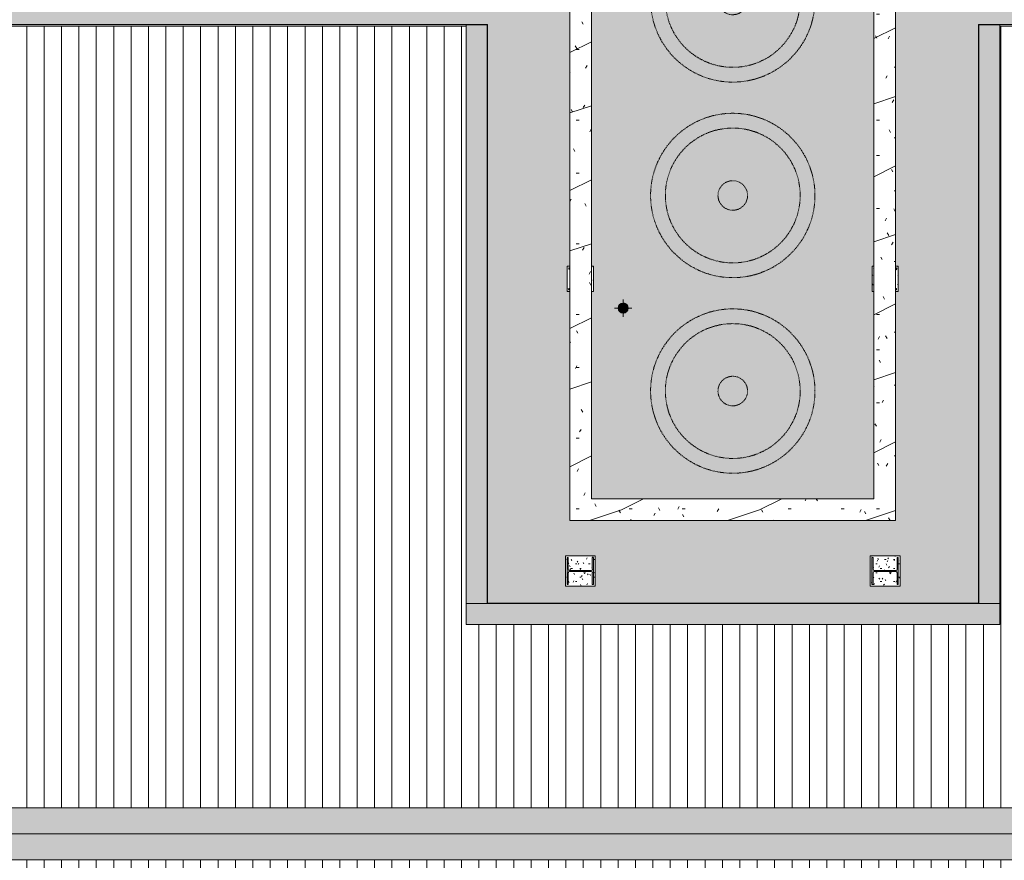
# Model space of a CAD drawing. Header units: millimetres. Extents: x 992 to 119315, y -26483 to 33271.
# Tile 9 of 110: x 39119 to 50441, y 18515 to 28182. Entities that reach past the tile are written whole.
import ezdxf

# ---------------------------------------------------------------- set-up
doc = ezdxf.new("R2010")
doc.units = ezdxf.units.MM
doc.linetypes.add('Traço', pattern=[11.999999, 6, -6])
doc.linetypes.add('Traço_2_', pattern=[6, 3, -3])
for name, color, linetype, lineweight in [('A-FLOR-PATT', 8, 'Continuous', 18), ('A-GENM', 13, 'Continuous', 9), ('A-ROOF', 132, 'Continuous', 9), ('A-ROOF-OTLN', 132, 'Continuous', 9), ('A-ROOF-PATT', 132, 'Continuous', 9), ('P-PIPE', 3, 'Continuous', 9), ('P-PIPE-CNTR', 3, 'Continuous', 9), ('P-SANR-FIXT', 6, 'Continuous', 9), ('P-SANR-FIXT-HDLN', 131, 'Traço_2_', 9), ('S-COLS', 52, 'Continuous', 9)]:
    doc.layers.add(name, color=color, linetype=linetype, lineweight=lineweight)
pattern_1 = [(0, (0, 0), (812.8, 203.2), [33.528, -576.072, 33.528, -576.072, -3251.2]), (0, (0, 0), (812.8, 203.2), [-1219.2, 33.528, -1185.672, 33.528, -576.072, -1422.4]), (0, (0, 0), (812.8, 203.2), [-3048, 33.528, -372.872, 33.528, -982.472]), (120, (304.8, 101.6), (-582.3764, 602.30545), [33.528, -576.072, 33.528, -576.072, -3251.2]), (120, (304.8, 101.6), (-582.3764, 602.30545), [-1219.2, 33.528, -1185.672, 33.528, -576.072, -1422.4]), (120, (304.8, 101.6), (-582.3764, 602.30545), [-3048, 33.528, -372.872, 33.528, -982.472]), (240, (406.4, 508), (-230.4236, -805.50545), [33.528, -576.072, 33.528, -576.072, -3251.2]), (240, (406.4, 508), (-230.4236, -805.50545), [-1219.2, 33.528, -1185.672, 33.528, -576.072, -1422.4]), (240, (406.4, 508), (-230.4236, -805.50545), [-3048, 33.528, -372.872, 33.528, -982.472])]

# ---------------------------------------------------------------- blocks, each defined once
blk = doc.blocks.new('ESG_Serie Normal_Terminal de Ventilacao - Standard-V1-PLANTA DE CAIMENTO DE PISOS - COBERTURA')
at = {"layer": 'P-PIPE'}
h = blk.add_hatch(color=256, dxfattribs=at)
h.paths.add_polyline_path([(-44546, 24808), (-44528, 24811), (-44514, 24818), (-44503, 24828), (-44495, 24840), (-44490, 24854), (-44489, 24869), (-44492, 24883), (-44498, 24895), (-44509, 24908), (-44520, 24916), (-44535, 24921), (-44547, 24922), (-44564, 24919), (-44578, 24912), (-44589, 24902), (-44597, 24891), (-44601, 24876), (-44603, 24865), (-44600, 24847), (-44593, 24833), (-44583, 24822), (-44571, 24814), (-44557, 24809), (-44546, 24808)])
h.paths.add_polyline_path([(-44546, 24809), (-44564, 24813), (-44577, 24820), (-44588, 24829), (-44595, 24840), (-44600, 24853), (-44601, 24869), (-44598, 24883), (-44591, 24896), (-44582, 24907), (-44570, 24915), (-44558, 24919), (-44542, 24920), (-44528, 24917), (-44514, 24911), (-44504, 24901), (-44496, 24890), (-44492, 24877), (-44490, 24863), (-44494, 24847), (-44500, 24834), (-44510, 24823), (-44521, 24816), (-44534, 24811), (-44546, 24810)])
for points in [[(-44546, 24808), (-44546, 24808), (-44564, 24811), (-44578, 24818), (-44589, 24828), (-44596, 24838), (-44601, 24854), (-44602, 24869), (-44600, 24883), (-44593, 24897), (-44583, 24908), (-44571, 24916), (-44557, 24921), (-44565, 24919), (-44577, 24913), (-44589, 24902), (-44597, 24892), (-44601, 24879), (-44603, 24862), (-44600, 24847), (-44594, 24834), (-44583, 24822), (-44572, 24814), (-44559, 24809), (-44547, 24808)], [(-44546, 24814), (-44546, 24916), (-44563, 24913), (-44573, 24908), (-44584, 24899), (-44590, 24891), (-44595, 24878), (-44597, 24865), (-44594, 24849), (-44589, 24838), (-44579, 24827), (-44570, 24820), (-44556, 24815)], [(-44546, 24808), (-44530, 24810), (-44515, 24817), (-44502, 24828), (-44495, 24839), (-44490, 24851), (-44489, 24869), (-44492, 24883), (-44498, 24896), (-44509, 24908), (-44520, 24916), (-44532, 24921), (-44531, 24920), (-44514, 24912), (-44503, 24902), (-44495, 24891), (-44490, 24876), (-44489, 24865), (-44492, 24847), (-44499, 24833), (-44509, 24822), (-44520, 24814), (-44535, 24809), (-44546, 24808)], [(-44546, 24814), (-44529, 24817), (-44518, 24823), (-44508, 24831), (-44501, 24839), (-44496, 24855), (-44495, 24869), (-44498, 24881), (-44503, 24893), (-44512, 24903), (-44520, 24910), (-44536, 24915), (-44546, 24916), (-44546, 24815)]]:
    blk.add_hatch(color=256, dxfattribs=at).paths.add_polyline_path(points)
h = blk.add_hatch(color=256, dxfattribs=at)
h.paths.add_polyline_path([(-44546, 24809), (-44528, 24813), (-44514, 24820), (-44504, 24829), (-44496, 24841), (-44492, 24853), (-44491, 24869), (-44494, 24883), (-44500, 24896), (-44510, 24907), (-44521, 24915), (-44534, 24919), (-44550, 24920), (-44564, 24917), (-44577, 24911), (-44588, 24901), (-44595, 24890), (-44600, 24877), (-44601, 24863), (-44598, 24847), (-44591, 24834), (-44582, 24823), (-44570, 24816), (-44558, 24811), (-44546, 24810)])
h.paths.add_polyline_path([(-44546, 24811), (-44563, 24814), (-44576, 24821), (-44586, 24830), (-44594, 24842), (-44598, 24853), (-44599, 24869), (-44597, 24883), (-44590, 24895), (-44582, 24905), (-44569, 24913), (-44557, 24918), (-44543, 24919), (-44528, 24916), (-44516, 24910), (-44505, 24900), (-44498, 24889), (-44493, 24877), (-44492, 24861), (-44495, 24848), (-44501, 24835), (-44510, 24825), (-44522, 24817), (-44536, 24812), (-44546, 24811)])
h = blk.add_hatch(color=256, dxfattribs=at)
h.paths.add_polyline_path([(-44546, 24811), (-44528, 24814), (-44516, 24821), (-44505, 24830), (-44498, 24839), (-44493, 24853), (-44492, 24869), (-44495, 24883), (-44501, 24895), (-44510, 24906), (-44522, 24913), (-44535, 24918), (-44548, 24919), (-44563, 24916), (-44576, 24910), (-44586, 24900), (-44594, 24889), (-44598, 24877), (-44599, 24861), (-44597, 24848), (-44590, 24835), (-44582, 24825), (-44569, 24817), (-44557, 24812), (-44546, 24811)])
h.paths.add_polyline_path([(-44546, 24813), (-44563, 24816), (-44575, 24822), (-44586, 24831), (-44593, 24842), (-44597, 24856), (-44598, 24869), (-44595, 24883), (-44590, 24894), (-44582, 24903), (-44568, 24912), (-44555, 24916), (-44544, 24917), (-44529, 24915), (-44516, 24908), (-44506, 24899), (-44499, 24888), (-44494, 24875), (-44494, 24861), (-44497, 24847), (-44503, 24836), (-44510, 24827), (-44523, 24818), (-44537, 24814), (-44546, 24813)])
h = blk.add_hatch(color=256, dxfattribs=at)
h.paths.add_polyline_path([(-44546, 24813), (-44529, 24816), (-44516, 24822), (-44506, 24831), (-44499, 24841), (-44494, 24856), (-44494, 24869), (-44497, 24883), (-44502, 24893), (-44510, 24904), (-44523, 24912), (-44537, 24916), (-44548, 24917), (-44563, 24914), (-44575, 24908), (-44586, 24899), (-44592, 24891), (-44597, 24875), (-44598, 24861), (-44595, 24847), (-44590, 24837), (-44582, 24827), (-44568, 24818), (-44555, 24814), (-44546, 24813)])
h.paths.add_polyline_path([(-44546, 24814), (-44563, 24817), (-44575, 24823), (-44585, 24832), (-44591, 24842), (-44595, 24852), (-44597, 24869), (-44594, 24882), (-44588, 24894), (-44582, 24901), (-44568, 24911), (-44555, 24915), (-44542, 24916), (-44529, 24913), (-44517, 24907), (-44507, 24898), (-44500, 24888), (-44496, 24875), (-44495, 24861), (-44498, 24848), (-44504, 24837), (-44510, 24829), (-44524, 24819), (-44537, 24815), (-44546, 24814)])
for radius, start, end in [(57.5, 90, 270), (57.1, 90, 270), (56, 90, 270), (55.7, 90, 270), (54.4, 90, 270), (54.1, 90, 270), (52.9, 90, 270), (52.6, 90, 270), (51.3, 90, 270), (57.5, 75.2576, 90), (57.1, 270, 90), (56, 270, 90), (55.7, 270, 90), (54.4, 270, 90), (54.1, 270, 90), (52.9, 270, 90), (52.6, 270, 90), (51.3, 270, 90), (57.5, 285, 75), (57.5, 270, 284.7424)]:
    blk.add_arc((-44546, 24865), radius, start, end, dxfattribs=at)
blk = doc.blocks.new('BE-PMSa-MOD-ESG-ESCOLA-EX-000-R_rvt-1-PLANTA DE CAIMENTO DE PISOS - COBERTURA')
at = {"layer": 'P-PIPE-CNTR', "color": 253}
for p, q in [((-44546, 24923), (-44546, 24965)), ((-44646, 24865), (-44603, 24865)), ((-44546, 24765), (-44546, 24808)), ((-44489, 24865), (-44446, 24865))]:
    blk.add_line(p, q, dxfattribs=at)
at = {"layer": 'P-PIPE', "color": 21, "lineweight": 9}
blk.add_blockref('ESG_Serie Normal_Terminal de Ventilacao - Standard-V1-PLANTA DE CAIMENTO DE PISOS - COBERTURA', (0, 0), dxfattribs=at)
blk = doc.blocks.new('Calha1 - Calha-3499570-PLANTA DE CAIMENTO DE PISOS - COBERTURA')
at = {"layer": 'A-GENM', "lineweight": 5}
h = blk.add_hatch(color=255, dxfattribs=at)
h.paths.add_polyline_path([(-50822, 8522), (-33610, 8522), (-33610, 8532), (-33608, 8533), (-33608, 9517), (-33610, 9517), (-33610, 15312), (-33692, 15312), (-33692, 15612), (-33610, 15612), (-33610, 21621), (-33764, 21621), (-33764, 28918), (-33612, 28918), (-33612, 29117), (-41415, 29117), (-41415, 25349), (-41385, 25349), (-41385, 25055), (-41415, 25055), (-41415, 22422), (-45160, 22422), (-45160, 25055), (-45190, 25055), (-45190, 25349), (-45160, 25349), (-45160, 29117), (-57905, 29116), (-57905, 28127), (-46107, 28127), (-46107, 21472), (-40462, 21472), (-40462, 28127), (-34600, 28127), (-34600, 9512), (-57905, 9512), (-57905, 8522), (-51333, 8522)])
h.paths.add_polyline_path([(-41261, 9015), (-41204, 9015), (-41205, 9020), (-41261, 9020)])
h.paths.add_polyline_path([(-41269, 9015), (-41261, 9015), (-41261, 9020), (-41269, 9020), (-41269, 9015)])
h.paths.add_polyline_path([(-41177, 9103), (-41177, 9047), (-41172, 9047), (-41172, 9103)])
h.paths.add_polyline_path([(-41177, 9112), (-41177, 9103), (-41172, 9103), (-41172, 9112)])
h.paths.add_polyline_path([(-41080, 9020), (-41115, 9020), (-41115, 9015), (-41080, 9015)])
h.paths.add_polyline_path([(-41177, 8915), (-41222, 8927), (-41224, 8927), (-41188, 8990), (-41192, 8993), (-41228, 8930), (-41244, 8943), (-41262, 8964), (-41199, 9000), (-41202, 9004), (-41264, 8968), (-41273, 8994), (-41275, 9003), (-41277, 9015), (-41269, 9015), (-41269, 9020), (-41277, 9020), (-41273, 9041), (-41263, 9066), (-41202, 9030), (-41200, 9035), (-41262, 9071), (-41231, 9103), (-41228, 9105), (-41192, 9042), (-41187, 9044), (-41224, 9107), (-41203, 9114), (-41177, 9118), (-41177, 9112), (-41172, 9112), (-41172, 9120), (-41127, 9108), (-41126, 9107), (-41162, 9044), (-41157, 9042), (-41121, 9105), (-41106, 9091), (-41088, 9070), (-41150, 9034), (-41147, 9030), (-41085, 9066), (-41076, 9041), (-41074, 9032), (-41072, 9020), (-41080, 9020), (-41080, 9015), (-41072, 9015), (-41076, 8994), (-41086, 8969), (-41147, 9004), (-41149, 9000), (-41087, 8964), (-41119, 8932), (-41121, 8930), (-41157, 8993), (-41162, 8990), (-41126, 8927), (-41146, 8920), (-41172, 8916), (-41172, 8987), (-41177, 8986), (-41177, 8915)])
h.paths.add_polyline_path([(-57791, 9015), (-57734, 9015), (-57735, 9020), (-57791, 9020)])
h.paths.add_polyline_path([(-57799, 9015), (-57791, 9015), (-57791, 9020), (-57799, 9020), (-57799, 9015)])
h.paths.add_polyline_path([(-57707, 9103), (-57707, 9047), (-57702, 9047), (-57702, 9103)])
h.paths.add_polyline_path([(-57707, 9112), (-57707, 9103), (-57702, 9103), (-57702, 9112)])
h.paths.add_polyline_path([(-57610, 9020), (-57675, 9020), (-57675, 9015), (-57610, 9015)])
h.paths.add_polyline_path([(-57707, 8915), (-57752, 8927), (-57754, 8927), (-57718, 8990), (-57722, 8993), (-57758, 8930), (-57774, 8943), (-57792, 8964), (-57729, 9000), (-57732, 9004), (-57794, 8968), (-57803, 8994), (-57805, 9003), (-57807, 9015), (-57799, 9015), (-57799, 9020), (-57807, 9020), (-57803, 9041), (-57793, 9066), (-57732, 9030), (-57730, 9035), (-57792, 9071), (-57761, 9103), (-57758, 9105), (-57722, 9042), (-57717, 9044), (-57754, 9107), (-57733, 9114), (-57707, 9118), (-57707, 9112), (-57702, 9112), (-57702, 9120), (-57657, 9108), (-57656, 9107), (-57692, 9044), (-57687, 9042), (-57651, 9105), (-57636, 9091), (-57618, 9070), (-57680, 9034), (-57677, 9030), (-57615, 9066), (-57606, 9041), (-57604, 9032), (-57602, 9020), (-57610, 9020), (-57610, 9015), (-57602, 9015), (-57606, 8994), (-57616, 8969), (-57677, 9004), (-57679, 9000), (-57617, 8964), (-57649, 8932), (-57651, 8930), (-57687, 8993), (-57692, 8990), (-57656, 8927), (-57676, 8920), (-57702, 8916), (-57702, 8987), (-57707, 8987), (-57707, 8915)])
h.paths.add_polyline_path([(-41175, 9007), (-41170, 9009), (-41166, 9012), (-41165, 9017), (-41166, 9022), (-41170, 9026), (-41175, 9027), (-41180, 9026), (-41183, 9022), (-41185, 9017), (-41183, 9012), (-41180, 9009), (-41177, 9008)])
h.paths.add_polyline_path([(-57705, 9007), (-57700, 9009), (-57696, 9012), (-57695, 9017), (-57696, 9022), (-57700, 9026), (-57705, 9027), (-57710, 9026), (-57713, 9022), (-57715, 9017), (-57713, 9012), (-57710, 9009), (-57707, 9008)])
h.paths.add_polyline_path([(-41115, 9015), (-41115, 9020), (-41145, 9020), (-41145, 9015), (-41124, 9015)])
h.paths.add_polyline_path([(-41396, 21667), (-41706, 21667), (-41706, 22015), (-41363, 22015), (-41363, 21667), (-41383, 21667)])
h.paths.add_polyline_path([(-44901, 21667), (-45211, 21667), (-45211, 22015), (-44868, 22015), (-44868, 21667), (-44888, 21667)])
h.paths.add_polyline_path([(-41224, 28634), (-41159, 28634), (-41160, 28639), (-41224, 28639)])
h.paths.add_polyline_path([(-41229, 28634), (-41224, 28634), (-41224, 28639), (-41229, 28639)])
h.paths.add_polyline_path([(-41132, 28723), (-41132, 28667), (-41127, 28667), (-41127, 28723), (-41132, 28723)])
h.paths.add_polyline_path([(-41055, 28639), (-41100, 28639), (-41100, 28634), (-41055, 28634)])
h.paths.add_polyline_path([(-41044, 28639), (-41055, 28639), (-41055, 28634), (-41044, 28634)])
h.paths.add_polyline_path([(-41127, 28535), (-41127, 28607), (-41132, 28607), (-41132, 28535), (-41158, 28540), (-41168, 28543), (-41179, 28547), (-41142, 28610), (-41147, 28612), (-41183, 28550), (-41199, 28563), (-41217, 28584), (-41154, 28620), (-41157, 28624), (-41219, 28588), (-41228, 28613), (-41230, 28623), (-41232, 28634), (-41229, 28634), (-41231, 28639), (-41232, 28639), (-41228, 28660), (-41218, 28685), (-41157, 28650), (-41154, 28654), (-41217, 28690), (-41186, 28722), (-41183, 28724), (-41147, 28662), (-41142, 28664), (-41178, 28727), (-41161, 28733), (-41132, 28738), (-41132, 28723), (-41127, 28723), (-41127, 28739), (-41101, 28734), (-41092, 28731), (-41081, 28727), (-41117, 28664), (-41112, 28662), (-41076, 28724), (-41061, 28711), (-41043, 28690), (-41105, 28654), (-41102, 28650), (-41040, 28686), (-41031, 28660), (-41029, 28651), (-41027, 28639), (-41044, 28639), (-41044, 28634), (-41027, 28634), (-41031, 28613), (-41041, 28588), (-41102, 28624), (-41105, 28620), (-41042, 28584), (-41074, 28552), (-41076, 28550), (-41112, 28612), (-41117, 28610), (-41081, 28547), (-41098, 28541), (-41117, 28537)])
h.paths.add_polyline_path([(-45618, 28634), (-45562, 28634), (-45562, 28639), (-45618, 28639)])
h.paths.add_polyline_path([(-45626, 28634), (-45618, 28634), (-45618, 28639), (-45626, 28639), (-45626, 28634)])
h.paths.add_polyline_path([(-45535, 28723), (-45534, 28667), (-45530, 28667), (-45530, 28723)])
h.paths.add_polyline_path([(-45535, 28731), (-45535, 28723), (-45530, 28723), (-45530, 28731)])
h.paths.add_polyline_path([(-45438, 28639), (-45502, 28639), (-45502, 28634), (-45438, 28634)])
h.paths.add_polyline_path([(-45535, 28535), (-45580, 28547), (-45581, 28547), (-45545, 28610), (-45549, 28612), (-45585, 28550), (-45601, 28563), (-45619, 28584), (-45557, 28620), (-45559, 28624), (-45622, 28588), (-45631, 28613), (-45633, 28623), (-45634, 28634), (-45626, 28634), (-45626, 28639), (-45634, 28639), (-45631, 28660), (-45621, 28685), (-45559, 28650), (-45558, 28654), (-45619, 28690), (-45588, 28722), (-45585, 28723), (-45549, 28662), (-45545, 28664), (-45581, 28727), (-45561, 28734), (-45535, 28738), (-45535, 28731), (-45530, 28731), (-45530, 28739), (-45484, 28727), (-45483, 28727), (-45519, 28664), (-45515, 28662), (-45479, 28724), (-45463, 28711), (-45445, 28690), (-45507, 28654), (-45505, 28650), (-45442, 28686), (-45434, 28660), (-45431, 28651), (-45430, 28639), (-45438, 28639), (-45438, 28634), (-45430, 28634), (-45434, 28613), (-45443, 28588), (-45505, 28624), (-45507, 28619), (-45445, 28584), (-45476, 28552), (-45479, 28550), (-45515, 28612), (-45519, 28610), (-45483, 28547), (-45503, 28540), (-45530, 28536), (-45530, 28607), (-45535, 28607), (-45535, 28535)])
h.paths.add_polyline_path([(-41130, 28627), (-41125, 28628), (-41121, 28632), (-41120, 28637), (-41121, 28642), (-41125, 28646), (-41130, 28647), (-41135, 28646), (-41138, 28642), (-41140, 28637), (-41138, 28632), (-41135, 28628), (-41132, 28627)])
h.paths.add_polyline_path([(-45532, 28627), (-45527, 28628), (-45523, 28632), (-45522, 28637), (-45523, 28642), (-45527, 28646), (-45532, 28647), (-45537, 28646), (-45541, 28642), (-45542, 28637), (-45541, 28632), (-45537, 28628), (-45535, 28627)])
for points in [[(-46734, 28107), (-46352, 28107), (-46352, 28122), (-46112, 28122), (-46107, 28127), (-57905, 28127), (-57905, 28122), (-57707, 28122), (-57707, 28107), (-47191, 28107)], [(-46112, 21467), (-46107, 21472), (-46107, 28127), (-46112, 28122), (-46112, 21467)], [(-36678, 28107), (-34845, 28107), (-34845, 28122), (-34605, 28122), (-34600, 28127), (-40462, 28127), (-40457, 28122), (-40217, 28122), (-40217, 28107), (-38560, 28107)], [(-40457, 21467), (-40457, 28122), (-40462, 28127), (-40462, 21472), (-40457, 21467)], [(-40604, 21467), (-40457, 21467), (-40462, 21472), (-46107, 21472), (-46110, 21467), (-41115, 21467)]]:
    blk.add_hatch(color=255, dxfattribs=at).paths.add_polyline_path(points)
at = {"layer": 'A-GENM', "color": 250, "lineweight": 5}
for p, q in [((-57905, 28127), (-46107, 28127)), ((-57707, 28107), (-46352, 28107)), ((-46107, 28127), (-46112, 28122)), ((-46107, 28127), (-46107, 21472)), ((-40462, 28127), (-34600, 28127)), ((-40462, 28127), (-40457, 28122)), ((-40462, 21472), (-40462, 28127)), ((-40217, 28107), (-34845, 28107)), ((-46107, 21472), (-46112, 21467)), ((-46107, 21472), (-40462, 21472)), ((-40462, 21472), (-40457, 21467))]:
    blk.add_line(p, q, dxfattribs=at)
blk = doc.blocks.new('Cumeeira6 - Cumeeira-5176406-PLANTA DE CAIMENTO DE PISOS - COBERTURA')
at = {"layer": 'A-ROOF', "lineweight": 5}
for points in [[(-57905, 18820), (-34607, 18821), (-34607, 19120), (-57905, 19120), (-57905, 18829)], [(-36516, 18519), (-34607, 18519), (-34607, 18820), (-57905, 18820), (-57905, 18519), (-38560, 18519)]]:
    blk.add_hatch(color=71, dxfattribs=at).paths.add_polyline_path(points)
at = {"layer": 'A-ROOF', "color": 250, "lineweight": 5}
for p, q in [((-57707, 19120), (-34607, 19120)), ((-57905, 18820), (-34607, 18820)), ((-34607, 18519), (-57905, 18519))]:
    blk.add_line(p, q, dxfattribs=at)
blk = doc.blocks.new('Caixa dagua de polietileno - Fortlev - AleBim_2000L - 2000 L-5194505-PLANTA DE CAIMENTO DE PISOS - COBERTURA')
at = {"layer": 'P-SANR-FIXT-HDLN', "color": 53, "linetype": 'Traço', "lineweight": 5}
for radius in [945, 170]:
    blk.add_circle((0, 0), radius, dxfattribs=at)
for start, end in [(0, 180), (180, 0)]:
    blk.add_arc((0, 0), 775, start, end, dxfattribs=at)
blk = doc.blocks.new('Caixa dagua de polietileno - Fortlev - AleBim_2000L - 2000 L-5199193-PLANTA DE CAIMENTO DE PISOS - COBERTURA')
at = {"layer": 'P-SANR-FIXT-HDLN', "color": 53, "linetype": 'Traço', "lineweight": 5}
for radius in [945, 170]:
    blk.add_circle((0, 0), radius, dxfattribs=at)
for start, end in [(360, 180), (180, 360)]:
    blk.add_arc((0, 0), 775, start, end, dxfattribs=at)
blk = doc.blocks.new('CHAPIM6 - CHAPIM-5294490-PLANTA DE CAIMENTO DE PISOS - COBERTURA')
at = {"layer": 'A-ROOF-PATT', "lineweight": 5}
h = blk.add_hatch(dxfattribs=at)
h.set_pattern_fill('FP_10', color=71, style=0, pattern_type=2)
h.set_pattern_definition(pattern_1)
h.paths.add_polyline_path([(-43605, 22422), (-41415, 22422), (-41415, 29555), (-41665, 29555), (-41665, 22672), (-44910, 22672), (-44910, 29530), (-45160, 29530), (-45160, 22422), (-43669, 22422)])
h = blk.add_hatch(dxfattribs=at)
h.set_pattern_fill('FP_12', color=71, style=0, pattern_type=2)
h.set_pattern_definition([(216.87, (635, 1587.5), (4762.4943, 3175.0085), [793.75, -7143.75]), (206.565, (1587.5, 1111.25), (-1587.501, -1587.499), [1774.88, -1774.88]), (198.435, (1587.5, 317.5), (-3174.9975, -1587.503), [1004.024, -4016.09])])
h.paths.add_polyline_path([(-43605, 22422), (-41415, 22422), (-41415, 29555), (-41665, 29555), (-41665, 22672), (-44910, 22672), (-44910, 29530), (-45160, 29530), (-45160, 22422), (-43669, 22422)])
at = {"layer": 'A-ROOF-OTLN', "color": 250, "lineweight": 5}
for p, q in [((-41665, 22672), (-41665, 29555)), ((-41415, 29555), (-41415, 22422)), ((-45160, 22422), (-45160, 29530)), ((-44910, 29530), (-44910, 22672)), ((-44910, 22672), (-41665, 22672)), ((-41415, 22422), (-45160, 22422))]:
    blk.add_line(p, q, dxfattribs=at)
blk = doc.blocks.new('FX-PNC-PILAR-TP63 - FX-PNC-PILAR-TP01-5760597-PLANTA DE CAIMENTO DE PISOS - COBERTURA')
at = {"layer": 'S-COLS', "lineweight": 5}
h = blk.add_hatch(dxfattribs=at)
h.set_pattern_fill('FP_65', color=256, style=0, pattern_type=2)
h.set_pattern_definition([(0, (228334.47, -9711.78), (203.2, 50.8), [16.764, -135.636, 16.764, -135.636, -812.8]), (0, (228334.47, -9711.78), (203.2, 50.8), [-304.8, 16.764, -288.036, 16.764, -135.636, -355.6]), (0, (228334.47, -9711.78), (203.2, 50.8), [-762, 16.764, -84.836, 16.764, -237.236]), (120, (228410.67, -9686.38), (-145.59409, 150.57636), [16.764, -135.636, 16.764, -948.436]), (120, (228410.67, -9686.38), (-145.59409, 150.57636), [-169.164, -135.636, 16.764, -288.036, -508]), (120, (228410.67, -9686.38), (-145.59409, 150.57636), [-609.6, 16.764, -135.636, 16.764, -338.836]), (120, (228410.67, -9686.38), (-145.59409, 150.57636), [-778.764, -84.836, 16.764, -237.236]), (240, (228436.07, -9584.78), (-57.60591, -201.37636), [16.764, -135.636, 16.764, -948.436]), (240, (228436.07, -9584.78), (-57.60591, -201.37636), [-169.164, -135.636, 16.764, -288.036, -508]), (240, (228436.07, -9584.78), (-57.60591, -201.37636), [-609.6, 16.764, -135.636, 16.764, -338.836]), (240, (228436.07, -9584.78), (-57.60591, -201.37636), [-778.764, -84.836, 16.764, -237.236])])
h.paths.add_polyline_path([(186920, 15343), (186950, 15343), (186950, 15637), (186920, 15637), (186920, 15617), (186930, 15617), (186930, 15603), (186920, 15603), (186920, 15377), (186930, 15377), (186930, 15363), (186920, 15362), (186920, 15359)])
h.paths.add_polyline_path([(186670, 15343), (186670, 15637), (186650, 15637), (186650, 15343)])
at = {"layer": 'S-COLS', "color": 250, "lineweight": 5}
for p, q in [((186650, 15637), (186650, 15343)), ((186670, 15637), (186650, 15637)), ((186950, 15637), (186920, 15637)), ((186950, 15343), (186950, 15637)), ((186920, 15617), (186930, 15617)), ((186930, 15603), (186920, 15603)), ((186930, 15617), (186930, 15603)), ((186650, 15343), (186670, 15343)), ((186920, 15377), (186930, 15377)), ((186930, 15363), (186920, 15363)), ((186920, 15343), (186950, 15343)), ((186930, 15377), (186930, 15363))]:
    blk.add_line(p, q, dxfattribs=at)
blk = doc.blocks.new('FX-PNC-PILAR-TP64 - FX-PNC-PILAR-TP01-5760625-PLANTA DE CAIMENTO DE PISOS - COBERTURA')
at = {"layer": 'S-COLS', "lineweight": 5}
h = blk.add_hatch(dxfattribs=at)
h.set_pattern_fill('FP_66', color=256, style=0, pattern_type=2)
h.set_pattern_definition([(0, (231839.47, -9711.78), (203.2, 50.8), [16.764, -135.636, 16.764, -135.636, -812.8]), (0, (231839.47, -9711.78), (203.2, 50.8), [-304.8, 16.764, -288.036, 16.764, -135.636, -355.6]), (0, (231839.47, -9711.78), (203.2, 50.8), [-762, 16.764, -84.836, 16.764, -237.236]), (120, (231915.67, -9686.38), (-145.59409, 150.57636), [16.764, -135.636, 16.764, -948.436]), (120, (231915.67, -9686.38), (-145.59409, 150.57636), [-169.164, -135.636, 16.764, -288.036, -508]), (120, (231915.67, -9686.38), (-145.59409, 150.57636), [-609.6, 16.764, -135.636, 16.764, -338.836]), (120, (231915.67, -9686.38), (-145.59409, 150.57636), [-778.764, -84.836, 16.764, -237.236]), (240, (231941.07, -9584.78), (-57.60591, -201.37636), [16.764, -135.636, 16.764, -948.436]), (240, (231941.07, -9584.78), (-57.60591, -201.37636), [-169.164, -135.636, 16.764, -288.036, -508]), (240, (231941.07, -9584.78), (-57.60591, -201.37636), [-609.6, 16.764, -135.636, 16.764, -338.836]), (240, (231941.07, -9584.78), (-57.60591, -201.37636), [-778.764, -84.836, 16.764, -237.236])])
h.paths.add_polyline_path([(186650, 15343), (186680, 15343), (186680, 15363), (186670, 15363), (186670, 15377), (186680, 15377), (186680, 15603), (186670, 15603), (186670, 15617), (186680, 15618), (186680, 15637), (186650, 15637), (186650, 15392)])
h.paths.add_polyline_path([(186950, 15343), (186950, 15637), (186930, 15637), (186930, 15343)])
at = {"layer": 'S-COLS', "color": 250, "lineweight": 5}
for p, q in [((186650, 15637), (186650, 15343)), ((186680, 15637), (186650, 15637)), ((186950, 15637), (186930, 15637)), ((186950, 15343), (186950, 15637)), ((186670, 15617), (186680, 15617)), ((186670, 15603), (186670, 15617)), ((186680, 15603), (186670, 15603)), ((186650, 15343), (186680, 15343)), ((186670, 15363), (186670, 15377)), ((186670, 15377), (186680, 15377)), ((186680, 15363), (186670, 15363)), ((186930, 15343), (186950, 15343))]:
    blk.add_line(p, q, dxfattribs=at)
blk = doc.blocks.new('FX-PNC-PILAR-TP84 - FX-PNC-PILAR-TP01-5761185-PLANTA DE CAIMENTO DE PISOS - COBERTURA')
at = {"layer": 'S-COLS', "lineweight": 5}
h = blk.add_hatch(dxfattribs=at)
h.set_pattern_fill('FP_73', color=256, style=0, pattern_type=2)
h.set_pattern_definition([(0, (-35872.825, 9273.62), (203.2, 50.8), [16.764, -135.636, 16.764, -135.636, -812.8]), (0, (-35872.825, 9273.62), (203.2, 50.8), [-304.8, 16.764, -288.036, 16.764, -135.636, -355.6]), (0, (-35872.825, 9273.62), (203.2, 50.8), [-762, 16.764, -84.836, 16.764, -237.236]), (120, (-35796.625, 9299.02), (-145.59409, 150.57636), [16.764, -135.636, 16.764, -135.636, -812.8]), (120, (-35796.625, 9299.02), (-145.59409, 150.57636), [-304.8, 16.764, -288.036, 16.764, -135.636, -355.6]), (120, (-35796.625, 9299.02), (-145.59409, 150.57636), [-762, 16.764, -84.836, 16.764, -237.236]), (240, (-35771.225, 9400.62), (-57.60591, -201.37636), [16.764, -135.636, 16.764, -948.436]), (240, (-35771.225, 9400.62), (-57.60591, -201.37636), [-169.164, -135.636, 16.764, -288.036, -508]), (240, (-35771.225, 9400.62), (-57.60591, -201.37636), [-609.6, 16.764, -135.636, 16.764, -338.836]), (240, (-35771.225, 9400.62), (-57.60591, -201.37636), [-778.764, -84.836, 16.764, -237.236])])
h.paths.add_polyline_path([(-80761, 30941), (-80741, 30941), (-80741, 31289), (-81084, 31289), (-81084, 30941), (-81060, 30941)])
h.paths.add_polyline_path([(-80761, 30961), (-80774, 30961), (-80774, 31095), (-80777, 31104), (-80781, 31107), (-80787, 31109), (-81041, 31108), (-81044, 31107), (-81049, 31102), (-81051, 31095), (-81051, 30961), (-81064, 30961), (-81064, 31269), (-81051, 31269), (-81051, 31135), (-81047, 31127), (-81044, 31123), (-81038, 31122), (-80784, 31122), (-80781, 31123), (-80776, 31128), (-80774, 31135), (-80774, 31269), (-80761, 31269), (-80761, 31005)])
at = {"layer": 'S-COLS', "color": 250, "lineweight": 5}
for p, q in [((-80741, 31289), (-81084, 31289)), ((-81084, 31289), (-81084, 30941)), ((-81064, 30961), (-81064, 31269)), ((-81064, 31269), (-81051, 31269)), ((-81051, 31269), (-81051, 31135)), ((-80774, 31135), (-80774, 31269)), ((-80774, 31269), (-80761, 31269)), ((-80761, 31269), (-80761, 30961)), ((-80741, 30941), (-80741, 31289)), ((-81051, 31095), (-81051, 30961)), ((-81038, 31122), (-80787, 31122)), ((-80787, 31109), (-81038, 31109)), ((-80774, 30961), (-80774, 31095)), ((-81084, 30941), (-80741, 30941)), ((-81051, 30961), (-81064, 30961)), ((-80761, 30961), (-80774, 30961))]:
    blk.add_line(p, q, dxfattribs=at)
for centre, start, end in [((-81038, 31135), 180, 270), ((-81038, 31095), 90, 180), ((-80787, 31135), 270, 0), ((-80787, 31095), 0, 90)]:
    blk.add_arc(centre, 13.1, start, end, dxfattribs=at)
blk = doc.blocks.new('FX-PNC-PILAR-TP85 - FX-PNC-PILAR-TP01-5761213-PLANTA DE CAIMENTO DE PISOS - COBERTURA')
at = {"layer": 'S-COLS', "lineweight": 5}
h = blk.add_hatch(dxfattribs=at)
h.set_pattern_fill('FP_74', color=256, style=0, pattern_type=2)
h.set_pattern_definition([(0, (-39377.825, 9273.62), (203.2, 50.8), [16.764, -135.636, 16.764, -135.636, -812.8]), (0, (-39377.825, 9273.62), (203.2, 50.8), [-304.8, 16.764, -288.036, 16.764, -135.636, -355.6]), (0, (-39377.825, 9273.62), (203.2, 50.8), [-762, 16.764, -84.836, 16.764, -237.236]), (120, (-39301.625, 9299.02), (-145.59409, 150.57636), [16.764, -135.636, 16.764, -135.636, -812.8]), (120, (-39301.625, 9299.02), (-145.59409, 150.57636), [-304.8, 16.764, -288.036, 16.764, -135.636, -355.6]), (120, (-39301.625, 9299.02), (-145.59409, 150.57636), [-762, 16.764, -84.836, 16.764, -237.236]), (240, (-39276.225, 9400.62), (-57.60591, -201.37636), [16.764, -135.636, 16.764, -948.436]), (240, (-39276.225, 9400.62), (-57.60591, -201.37636), [-169.164, -135.636, 16.764, -288.036, -508]), (240, (-39276.225, 9400.62), (-57.60591, -201.37636), [-609.6, 16.764, -135.636, 16.764, -338.836]), (240, (-39276.225, 9400.62), (-57.60591, -201.37636), [-778.764, -84.836, 16.764, -237.236])])
h.paths.add_polyline_path([(-80741, 30941), (-80741, 31289), (-81084, 31289), (-81084, 30941), (-80761, 30941)])
h.paths.add_polyline_path([(-80761, 30961), (-80774, 30961), (-80774, 31095), (-80777, 31104), (-80781, 31107), (-80787, 31109), (-81041, 31108), (-81044, 31107), (-81049, 31102), (-81051, 31095), (-81051, 30961), (-81064, 30961), (-81064, 31269), (-81051, 31269), (-81051, 31135), (-81047, 31127), (-81044, 31123), (-81038, 31122), (-80784, 31122), (-80781, 31123), (-80776, 31128), (-80774, 31135), (-80774, 31269), (-80761, 31269), (-80761, 31122)])
at = {"layer": 'S-COLS', "color": 250, "lineweight": 5}
for p, q in [((-80741, 31289), (-81084, 31289)), ((-81084, 31289), (-81084, 30941)), ((-81064, 30961), (-81064, 31269)), ((-81064, 31269), (-81051, 31269)), ((-81051, 31269), (-81051, 31135)), ((-80774, 31135), (-80774, 31269)), ((-80774, 31269), (-80761, 31269)), ((-80761, 31269), (-80761, 30961)), ((-80741, 30941), (-80741, 31289)), ((-81051, 31095), (-81051, 30961)), ((-81038, 31122), (-80787, 31122)), ((-80787, 31109), (-81038, 31109)), ((-80774, 30961), (-80774, 31095)), ((-81084, 30941), (-80741, 30941)), ((-81051, 30961), (-81064, 30961)), ((-80761, 30961), (-80774, 30961))]:
    blk.add_line(p, q, dxfattribs=at)
for centre, start, end in [((-81038, 31135), 180, 270), ((-81038, 31095), 90, 180), ((-80787, 31135), 270, 0), ((-80787, 31095), 0, 90)]:
    blk.add_arc(centre, 13.1, start, end, dxfattribs=at)
blk = doc.blocks.new('BE-PMSa-MOD-ARQ-ESCOLA-EX-000-R_0056_rvt-1-PLANTA DE CAIMENTO DE PISOS - COBERTURA')
at = {"layer": 'A-FLOR-PATT', "lineweight": 5}
h = blk.add_hatch(dxfattribs=at)
h.set_pattern_fill('FP_1', color=135, style=0, pattern_type=2)
h.set_pattern_definition(pattern_1)
h.paths.add_polyline_path([(-31407, 9543), (-30172, 9543), (-30172, 16697), (-30412, 16697), (-30412, 16997), (-30172, 16997), (-30172, 21621), (-33580, 21621), (-33580, 15612), (-33398, 15612), (-33398, 15312), (-33580, 15312), (-33580, 9543), (-31999, 9543)])
h.paths.add_polyline_path([(-44071, 22672), (-41665, 22672), (-41665, 25055), (-41685, 25055), (-41685, 25349), (-41665, 25349), (-41665, 29510), (-41730, 29510), (-41730, 29582), (-44821, 29582), (-44821, 29485), (-44910, 29485), (-44910, 25349), (-44890, 25349), (-44890, 25055), (-44910, 25055), (-44910, 22672), (-44180, 22672)])
h.paths.add_polyline_path([(15355, 22672), (15355, 25055), (15335, 25055), (15335, 25349), (15355, 25349), (15355, 29485), (15266, 29485), (15266, 29582), (12199, 29582), (12199, 29485), (12110, 29485), (12110, 28458), (12125, 28455), (12135, 28450), (12143, 28442), (12149, 28433), (12153, 28422), (12153, 28414), (12151, 28401), (12145, 28390), (12138, 28382), (12128, 28376), (12120, 28373), (12110, 28372), (12110, 25349), (12130, 25349), (12130, 25055), (12110, 25055), (12110, 22672), (14573, 22672)])
h.paths.add_polyline_path([(-10461, 22672), (-7410, 22672), (-7410, 25055), (-7430, 25055), (-7430, 25349), (-7410, 25349), (-7410, 29485), (-7499, 29485), (-7499, 29582), (-10585, 29582), (-10585, 29510), (-10707, 29510), (-10707, 25349), (-10630, 25349), (-10630, 25055), (-10707, 25055), (-10707, 22672), (-10650, 22672)])
h.paths.add_polyline_path([(-21700, 22672), (-18920, 22672), (-18920, 29510), (-18965, 29510), (-18965, 29582), (-22056, 29582), (-22056, 29485), (-22145, 29485), (-22145, 25349), (-22125, 25349), (-22125, 25055), (-22145, 25055), (-22145, 22672)])
h.paths.add_polyline_path([(-44546, 24808), (-44563, 24811), (-44577, 24817), (-44589, 24828), (-44596, 24838), (-44601, 24851), (-44603, 24869), (-44600, 24883), (-44594, 24896), (-44583, 24908), (-44571, 24916), (-44560, 24921), (-44543, 24922), (-44530, 24920), (-44515, 24913), (-44502, 24902), (-44495, 24892), (-44490, 24879), (-44489, 24862), (-44492, 24847), (-44498, 24834), (-44509, 24822), (-44520, 24814), (-44533, 24809), (-44546, 24808)])
h.paths.add_polyline_path([(-19256, 24818), (-19274, 24821), (-19287, 24827), (-19300, 24838), (-19307, 24850), (-19312, 24861), (-19313, 24878), (-19311, 24893), (-19304, 24906), (-19293, 24919), (-19282, 24927), (-19269, 24931), (-19253, 24933), (-19238, 24930), (-19225, 24924), (-19213, 24913), (-19205, 24902), (-19201, 24889), (-19199, 24872), (-19201, 24860), (-19208, 24845), (-19219, 24832), (-19231, 24824), (-19242, 24820), (-19255, 24818)])
h.paths.add_polyline_path([(15605, 29147), (15640, 29147), (15639, 29530), (15605, 29530), (15605, 29227)])
h.paths.add_polyline_path([(-18635, 29147), (-18565, 29147), (-18565, 29582), (-18620, 29582), (-18620, 29555), (-18650, 29555), (-18650, 29147)])
h.paths.add_polyline_path([(2312, 29147), (4150, 29147), (4150, 29582), (4145, 29582), (4145, 29555), (3905, 29555), (3905, 29510), (3800, 29510), (3800, 29582), (934, 29582), (934, 29485), (805, 29485), (805, 29530), (541, 29530), (541, 29582), (510, 29582), (510, 29147), (1403, 29147)])
h.paths.add_polyline_path([(-28342, 29147), (-22510, 29147), (-22510, 29582), (-26096, 29582), (-26096, 29530), (-26444, 29530), (-26444, 29582), (-30091, 29582), (-30091, 29530), (-30120, 29530), (-30120, 29147), (-28382, 29147)])
h.paths.add_polyline_path([(-22480, 29147), (-22395, 29147), (-22395, 29530), (-22449, 29530), (-22449, 29582), (-22480, 29582), (-22480, 29344)])
h.paths.add_polyline_path([(-33615, 29147), (-33612, 29147), (-33612, 29530), (-33700, 29530), (-33700, 29147)])
h.paths.add_polyline_path([(-41380, 29147), (-41380, 29582), (-41385, 29582), (-41385, 29555), (-41415, 29555), (-41415, 29147)])
h.paths.add_polyline_path([(-45160, 29147), (-45160, 29530), (-45195, 29530), (-45195, 29147)])
h.paths.add_polyline_path([(11825, 29522), (11860, 29522), (11860, 29527), (11825, 29527)])
h.paths.add_polyline_path([(-7106, 29522), (-7075, 29522), (-7075, 29527), (-7160, 29527), (-7160, 29522), (-7126, 29522)])
at = {"layer": 'A-ROOF-OTLN', "lineweight": 5}
for points in [[(-46352, 21467), (-46112, 21467), (-46112, 28122), (-46352, 28122), (-46352, 21602)], [(-40457, 21467), (-40217, 21467), (-40217, 28122), (-40457, 28122), (-40457, 22069)], [(-46352, 21228), (-40217, 21228), (-40217, 21467), (-46352, 21467), (-46352, 21304)]]:
    blk.add_hatch(color=9, dxfattribs=at).paths.add_polyline_path(points)
at = {"layer": 'A-ROOF-PATT', "lineweight": 5}
h = blk.add_hatch(dxfattribs=at)
h.set_pattern_fill('FP_2', color=71, style=0, pattern_type=2)
h.set_pattern_definition([(270, (0, 313.11), (200, 1e-14), [])])
h.paths.add_polyline_path([(-36150, 19120), (-34845, 19120), (-34845, 28107), (-40217, 28107), (-40217, 21228), (-46352, 21228), (-46352, 28107), (-57707, 28107), (-57707, 19120), (-36516, 19120)])
h = blk.add_hatch(dxfattribs=at)
h.set_pattern_fill('FP_3', color=71, style=0, pattern_type=2)
h.set_pattern_definition([(90, (0, 59.55), (-200, 1e-14), [])])
h.paths.add_polyline_path([(-57707, 9532), (-34845, 9532), (-34845, 18519), (-57707, 18519), (-57707, 9817)])
h.paths.add_polyline_path([(-44547, 12730), (-44563, 12733), (-44578, 12740), (-44591, 12751), (-44598, 12761), (-44603, 12774), (-44605, 12791), (-44602, 12806), (-44595, 12819), (-44585, 12831), (-44573, 12839), (-44560, 12844), (-44545, 12845), (-44531, 12843), (-44517, 12836), (-44504, 12825), (-44497, 12815), (-44492, 12801), (-44490, 12784), (-44493, 12769), (-44499, 12757), (-44510, 12744), (-44523, 12736), (-44534, 12732), (-44547, 12730)])
at = {"layer": 'S-COLS', "lineweight": 5}
h = blk.add_hatch(color=9, dxfattribs=at)
h.paths.add_polyline_path([(-45170, 25075), (-45160, 25075), (-45160, 25089), (-45170, 25089)])
h.paths.add_polyline_path([(-45160, 25314), (-45160, 25329), (-45170, 25329), (-45170, 25314)])
h = blk.add_hatch(color=9, dxfattribs=at)
h.paths.add_polyline_path([(-41405, 25075), (-41405, 25089), (-41415, 25089), (-41415, 25075)])
h.paths.add_polyline_path([(-41405, 25314), (-41405, 25329), (-41415, 25328), (-41415, 25314)])
for points in [[(-44888, 21687), (-44888, 21995), (-44901, 21995), (-44901, 21861), (-44904, 21853), (-44908, 21850), (-44914, 21848), (-45168, 21848), (-45171, 21850), (-45176, 21855), (-45178, 21861), (-45178, 21995), (-45191, 21995), (-45191, 21687), (-45178, 21687), (-45178, 21822), (-45175, 21830), (-45171, 21833), (-45165, 21835), (-44911, 21834), (-44908, 21833), (-44903, 21828), (-44901, 21822), (-44901, 21687)], [(-41396, 21687), (-41383, 21687), (-41383, 21995), (-41396, 21995), (-41396, 21861), (-41399, 21853), (-41403, 21850), (-41409, 21848), (-41663, 21848), (-41666, 21850), (-41671, 21855), (-41673, 21861), (-41673, 21995), (-41686, 21995), (-41686, 21687), (-41673, 21687), (-41673, 21822), (-41670, 21830), (-41666, 21833), (-41660, 21835), (-41406, 21834), (-41403, 21833), (-41398, 21828), (-41396, 21822)]]:
    blk.add_hatch(color=9, dxfattribs=at).paths.add_polyline_path(points)
at = {"layer": 'A-ROOF-OTLN', "color": 250, "lineweight": 5}
for p, q in [((-46352, 28122), (-46112, 28122)), ((-46352, 28122), (-46352, 21467)), ((-46112, 21467), (-46112, 28122)), ((-40457, 28122), (-40217, 28122)), ((-40457, 28122), (-40457, 21467)), ((-40217, 21467), (-40217, 28122)), ((-46112, 21467), (-46352, 21467)), ((-46352, 21228), (-46352, 21467)), ((-40217, 21467), (-46352, 21467)), ((-40217, 21467), (-40457, 21467)), ((-40217, 21467), (-40217, 21228)), ((-46352, 21228), (-46352, 21228)), ((-46352, 21228), (-40217, 21228)), ((-40217, 21228), (-40217, 21228))]:
    blk.add_line(p, q, dxfattribs=at)
at = {"layer": 'S-COLS', "color": 250, "lineweight": 5}
for p, q in [((-45170, 25329), (-45160, 25329)), ((-45170, 25314), (-45170, 25329)), ((-45160, 25314), (-45170, 25314)), ((-41415, 25329), (-41405, 25329)), ((-41405, 25314), (-41415, 25314)), ((-41405, 25329), (-41405, 25314)), ((-45170, 25089), (-45160, 25089)), ((-45170, 25075), (-45170, 25089)), ((-45160, 25075), (-45170, 25075)), ((-41415, 25089), (-41405, 25089)), ((-41405, 25075), (-41415, 25075)), ((-41405, 25089), (-41405, 25075)), ((-45191, 21995), (-45178, 21995)), ((-45191, 21687), (-45191, 21995)), ((-45178, 21995), (-45178, 21861)), ((-44901, 21995), (-44888, 21995)), ((-44901, 21861), (-44901, 21995)), ((-44888, 21995), (-44888, 21687)), ((-41686, 21995), (-41673, 21995)), ((-41686, 21687), (-41686, 21995)), ((-41673, 21995), (-41673, 21861)), ((-41396, 21995), (-41383, 21995)), ((-41396, 21861), (-41396, 21995)), ((-41383, 21995), (-41383, 21687)), ((-45178, 21822), (-45178, 21687)), ((-45165, 21848), (-44914, 21848)), ((-44914, 21835), (-45165, 21835)), ((-44901, 21687), (-44901, 21822)), ((-41673, 21822), (-41673, 21687)), ((-41660, 21848), (-41409, 21848)), ((-41409, 21835), (-41660, 21835)), ((-41396, 21687), (-41396, 21822)), ((-45178, 21687), (-45191, 21687)), ((-44888, 21687), (-44901, 21687)), ((-41673, 21687), (-41686, 21687)), ((-41383, 21687), (-41396, 21687))]:
    blk.add_line(p, q, dxfattribs=at)
for centre, start, end in [((-45165, 21861), 180, 270), ((-44914, 21861), 270, 0), ((-41660, 21861), 180, 270), ((-41409, 21861), 270, 0), ((-45165, 21822), 90, 180), ((-44914, 21822), 0, 90), ((-41660, 21822), 90, 180), ((-41409, 21822), 0, 90)]:
    blk.add_arc(centre, 13.1, start, end, dxfattribs=at)
at = {"layer": 'A-GENM', "color": 250, "lineweight": 5}
blk.add_blockref('Calha1 - Calha-3499570-PLANTA DE CAIMENTO DE PISOS - COBERTURA', (0, 0), dxfattribs=at)
at = {"layer": 'A-ROOF', "color": 250, "lineweight": 5}
for name in ['CHAPIM6 - CHAPIM-5294490-PLANTA DE CAIMENTO DE PISOS - COBERTURA', 'Cumeeira6 - Cumeeira-5176406-PLANTA DE CAIMENTO DE PISOS - COBERTURA']:
    blk.add_blockref(name, (0, 0), dxfattribs=at)
at = {"layer": 'P-SANR-FIXT', "color": 250, "lineweight": 5}
for name, p in [('Caixa dagua de polietileno - Fortlev - AleBim_2000L - 2000 L-5199193-PLANTA DE CAIMENTO DE PISOS - COBERTURA', (-43286, 28409)), ('Caixa dagua de polietileno - Fortlev - AleBim_2000L - 2000 L-5194505-PLANTA DE CAIMENTO DE PISOS - COBERTURA', (-43286, 26160)), ('Caixa dagua de polietileno - Fortlev - AleBim_2000L - 2000 L-5199193-PLANTA DE CAIMENTO DE PISOS - COBERTURA', (-43286, 23911))]:
    blk.add_blockref(name, p, dxfattribs=at)
at = {"layer": 'S-COLS', "color": 250, "lineweight": 5}
for name, p in [('FX-PNC-PILAR-TP64 - FX-PNC-PILAR-TP01-5760625-PLANTA DE CAIMENTO DE PISOS - COBERTURA', (-231839, 9712)), ('FX-PNC-PILAR-TP63 - FX-PNC-PILAR-TP01-5760597-PLANTA DE CAIMENTO DE PISOS - COBERTURA', (-228334, 9712)), ('FX-PNC-PILAR-TP84 - FX-PNC-PILAR-TP01-5761185-PLANTA DE CAIMENTO DE PISOS - COBERTURA', (35873, -9274)), ('FX-PNC-PILAR-TP85 - FX-PNC-PILAR-TP01-5761213-PLANTA DE CAIMENTO DE PISOS - COBERTURA', (39378, -9274))]:
    blk.add_blockref(name, p, dxfattribs=at)

msp = doc.modelspace()

# ---------------------------------------------------------------- block references
at = {"lineweight": 5}
for name in ['BE-PMSa-MOD-ARQ-ESCOLA-EX-000-R_0056_rvt-1-PLANTA DE CAIMENTO DE PISOS - COBERTURA', 'BE-PMSa-MOD-ESG-ESCOLA-EX-000-R_rvt-1-PLANTA DE CAIMENTO DE PISOS - COBERTURA']:
    msp.add_blockref(name, (90605, 0), dxfattribs=at)

doc.saveas('drawing.dxf')
